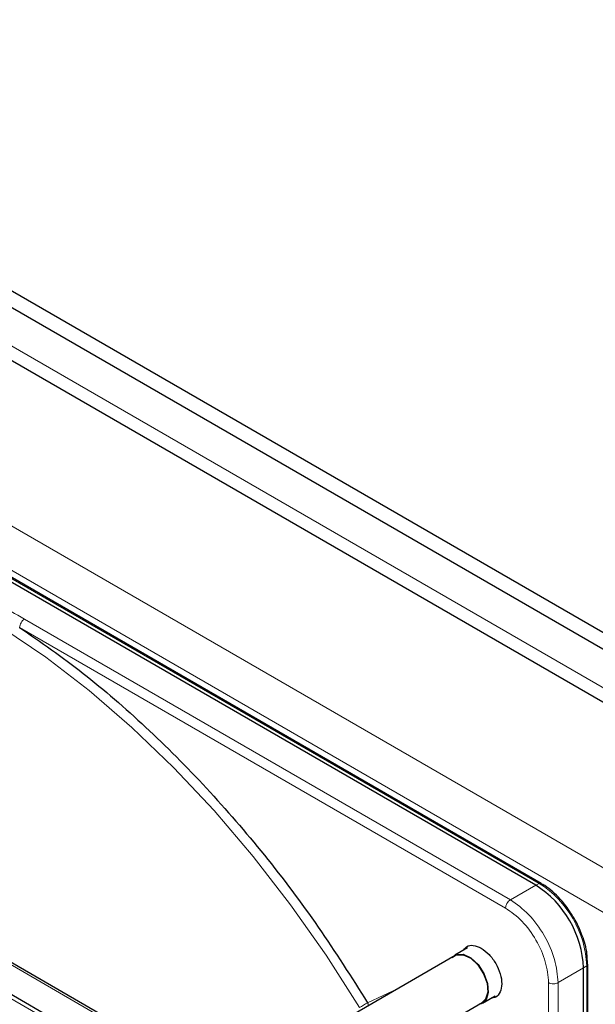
# Paper-space layout 'Blatt2' of a CAD drawing. Header units: millimetres. Extents: x 5 to 418, y 2 to 292.
# Tile 57 of 81: x 125.56 to 134.08, y 229.97 to 244.52. Entities that reach past the tile are written whole.
import ezdxf

# ---------------------------------------------------------------- set-up
doc = ezdxf.new("R2010")
doc.units = ezdxf.units.MM

psp = doc.layouts.new('Blatt2')

# ---------------------------------------------------------------- linework, layer by layer
at = {"color": 7, "linetype": 'Continuous', "lineweight": 25}
for p, q in [((118.503, 244.523), (164.041, 218.235)), ((118.503, 244.278), (164.041, 217.99)), ((118.871, 243.282), (154.622, 222.643)), ((133.276, 231.757), (117.706, 240.745)), ((133.198, 231.731), (117.628, 240.72)), ((112.35, 237.673), (127.92, 228.684)), ((128.347, 228.906), (123.32, 231.808)), ((133.276, 231.757), (133.277, 231.756)), ((132.186, 230.803), (132.002, 230.697)), ((132.007, 230.688), (128.588, 228.715)), ((133.964, 230.562), (133.958, 230.676)), ((133.967, 228.554), (133.967, 230.561)), ((133.905, 228.519), (133.905, 230.506)), ((128.989, 228.023), (132.407, 229.996)), ((132.412, 229.987), (132.596, 230.093))]:
    psp.add_line(p, q, dxfattribs=at)
at = {"color": 7, "linetype": 'Continuous', "lineweight": 18}
for p, q in [((163.192, 217.908), (119.352, 243.217)), ((116.877, 241.984), (152.374, 221.492)), ((116.594, 241.494), (152.091, 221.002)), ((117.68, 240.744), (133.25, 231.756)), ((127.869, 228.649), (112.298, 237.638)), ((132.822, 231.514), (125.635, 235.663)), ((132.751, 231.391), (125.564, 235.54)), ((123.27, 231.803), (128.297, 228.901)), ((133.198, 231.731), (132.822, 231.514)), ((133.25, 231.756), (133.198, 231.731)), ((133.529, 230.289), (133.905, 230.506)), ((133.905, 230.506), (133.953, 230.539)), ((133.953, 230.539), (133.953, 228.546)), ((133.388, 228.22), (133.388, 230.289)), ((133.529, 228.301), (133.529, 230.289)), ((130.709, 229.992), (131.175, 230.208))]:
    psp.add_line(p, q, dxfattribs=at)
at = {"color": 7, "linetype": 'Continuous', "lineweight": 18, "flags": 128}
psp.add_lwpolyline([(130.59, 229.92), (130.096, 230.694), (129.571, 231.44), (129.018, 232.154), (128.44, 232.832), (127.84, 233.47), (127.223, 234.063), (126.592, 234.608), (125.95, 235.102), (125.302, 235.541), (124.652, 235.924), (124.003, 236.248), (123.506, 236.456)], dxfattribs=at)
at = {"color": 7, "linetype": 'Continuous', "lineweight": 25, "flags": 128}
for points in [[(131.962, 230.662), (132.024, 230.707), (132.124, 230.711), (132.237, 230.658), (132.345, 230.557), (132.432, 230.423), (132.485, 230.277), (132.495, 230.141), (132.462, 230.036), (132.39, 229.977), (132.362, 229.97)], [(132.007, 230.688), (132.028, 230.698), (132.126, 230.702), (132.236, 230.65), (132.341, 230.552), (132.426, 230.421), (132.478, 230.279), (132.488, 230.146), (132.456, 230.043), (132.407, 229.996)], [(133.967, 230.563), (133.967, 230.562), (133.967, 230.561)]]:
    psp.add_lwpolyline(points, dxfattribs=at)
at = {"color": 7, "linetype": 'Continuous', "lineweight": 25}
psp.add_arc((132.37, 230.436), 1.537, 2.6055, 57.3945, dxfattribs=at)
at = {"color": 7, "linetype": 'Continuous', "lineweight": 18}
for centre, radius, start, end in [((133.264, 231.731), 0.0279, 64.1059, 120.3461), ((132.427, 230.469), 1.527, 2.6055, 57.3945), ((133.939, 230.563), 0.0279, 299.6454, 355.8931), ((129.3, 232.155), 2.581, 299.9907, 303.0858)]:
    psp.add_arc(centre, radius, start, end, dxfattribs=at)
for points, knots in [([(125.635, 235.663), (125.504, 235.738), (125.304, 235.853), (125.036, 236.008), (124.768, 236.162), (124.569, 236.278), (124.438, 236.353)], [0, 0, 0, 0, 0.327983, 0.500008, 0.672268, 1, 1, 1, 1]), ([(133.388, 230.289), (133.378, 230.391), (133.359, 230.594), (133.212, 230.922), (133.002, 231.214), (132.835, 231.332), (132.751, 231.391)], [0, 0, 0, 0, 0.25, 0.5, 0.75, 1, 1, 1, 1]), ([(130.721, 229.946), (130.721, 229.949), (130.722, 229.965), (130.715, 229.98), (130.709, 229.992)], [0, 0, 0, 0, 0.20111, 1, 1, 1, 1])]:
    psp.add_open_spline(points, degree=3, knots=knots, dxfattribs=at)
for points in [[(125.635, 235.663), (125.625, 235.656), (125.607, 235.643), (125.584, 235.61), (125.567, 235.574), (125.565, 235.552), (125.564, 235.54)], [(132.751, 231.391), (132.752, 231.403), (132.755, 231.425), (132.771, 231.462), (132.794, 231.494), (132.813, 231.507), (132.822, 231.514)], [(132.822, 231.514), (132.915, 231.448), (133.1, 231.316), (133.334, 230.993), (133.497, 230.628), (133.518, 230.402), (133.529, 230.289)], [(133.529, 230.289), (133.519, 230.284), (133.498, 230.275), (133.458, 230.271), (133.419, 230.275), (133.398, 230.284), (133.388, 230.289)]]:
    psp.add_open_spline(points, degree=3, dxfattribs=at)
at = {"color": 7, "linetype": 'Continuous', "lineweight": 25}
for points, knots in [([(125.564, 235.54), (125.878, 235.322), (126.508, 234.883), (127.434, 234.079), (128.335, 233.179), (129.19, 232.186), (129.993, 231.125), (130.471, 230.369), (130.709, 229.992)], [0, 0, 0, 0, 0.165419, 0.332172, 0.5, 0.667816, 0.834575, 1, 1, 1, 1]), ([(133.765, 231.242), (133.72, 231.313), (133.656, 231.413), (133.546, 231.541), (133.449, 231.635), (133.353, 231.712), (133.294, 231.744), (133.276, 231.753)], [0, 0, 0, 0, 0.332049, 0.465023, 0.682007, 0.90111, 1, 1, 1, 1]), ([(126.147, 227.075), (125.934, 227.425), (125.488, 228.159), (124.727, 229.209), (123.899, 230.228), (123.31, 230.836), (123.017, 231.139)], [0, 0, 0, 0, 0.234215, 0.489974, 0.745733, 1, 1, 1, 1]), ([(133.958, 230.676), (133.957, 230.686), (133.955, 230.743), (133.93, 230.848), (133.886, 230.991), (133.831, 231.122), (133.785, 231.206), (133.765, 231.242)], [0, 0, 0, 0, 0.057456, 0.318799, 0.541248, 0.806265, 1, 1, 1, 1]), ([(132.135, 230.774), (132.148, 230.791), (132.18, 230.837), (132.272, 230.851), (132.351, 230.816), (132.391, 230.799)], [0, 0, 0, 0, 0.233945, 0.616972, 1, 1, 1, 1]), ([(132.391, 230.799), (132.431, 230.771), (132.51, 230.714), (132.611, 230.575), (132.679, 230.42), (132.703, 230.268), (132.678, 230.145), (132.622, 230.071), (132.567, 230.066), (132.545, 230.064)], [0, 0, 0, 0, 0.1512567, 0.3025135, 0.4537702, 0.6050269, 0.7562836, 0.9075404, 1, 1, 1, 1])]:
    psp.add_open_spline(points, degree=3, knots=knots, dxfattribs=at)

doc.saveas('drawing.dxf')
